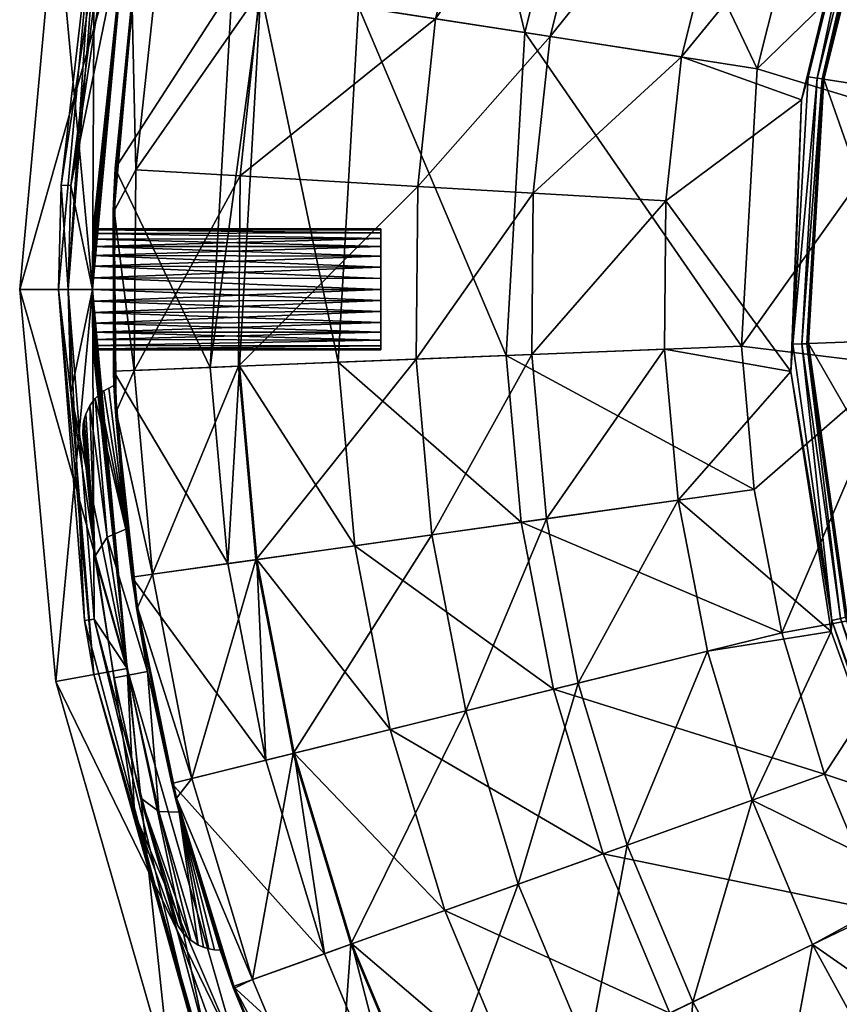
# Model space of a CAD drawing. Header units: centimetres. Extents: x -25.2 to 4.4, y -8.1 to 31.1.
# Tile 234 of 256: x -25.2 to -23.5, y 25.2 to 27.3. Entities that reach past the tile are written whole.
import ezdxf

# ---------------------------------------------------------------- set-up
doc = ezdxf.new("R2010")
doc.units = ezdxf.units.CM
doc.layers.add('289', color=7, linetype='Continuous', true_color=0x080888)
doc.layers.add('291', color=7, linetype='Continuous', true_color=0x080888)

msp = doc.modelspace()

# ---------------------------------------------------------------- meshes
at = {"layer": '289', "color": 254, "true_color": 0xcad1ee}
mesh = msp.add_polyface(dxfattribs=at)
corners = [(-25.0335, 26.7263, 27.412), (-24.9618, 27.4838, 27.6144), (-25.0335, 26.7023, 27.4144), (-25.0333, 26.7501, 27.4049), (-25.033, 26.772, 27.3931), (-25.0326, 26.7907, 27.3778), (-24.9618, 27.4838, 16.4644), (-25.0335, 26.7263, 27.1667), (-25.0335, 26.7023, 27.1644), (-25.0323, 26.806, 27.3591), (-25.032, 26.8178, 27.3372), (-25.0333, 26.7501, 27.1739), (-25.0318, 26.8249, 27.3134), (-25.0317, 26.8273, 27.2894), (-25.033, 26.772, 27.1857), (-25.0318, 26.8249, 27.2653), (-25.032, 26.8178, 27.2415), (-25.0326, 26.7907, 27.201), (-25.0323, 26.806, 27.2196), (-24.732, 28.2832, 16.4644), (-24.732, 28.2832, 27.6144), (-24.3334, 29.0525, 16.4644), (-25.0335, 26.7023, 27.6144), (-25.1093, 27.5111, 27.6144), (-25.1835, 26.7023, 27.6144), (-24.9618, 27.4838, 27.6144), (-24.8714, 28.3385, 27.6144), (-24.732, 28.2832, 27.6144), (-24.459, 29.1346, 27.6144), (-24.732, 28.2832, 16.4644), (-24.947, 27.783, 16.4644), (-24.6597, 28.5739, 16.4644), (-24.9618, 27.4838, 16.4644), (-25.0783, 26.9164, 16.4644), (-25.0335, 26.7023, 16.4644), (-25.1093, 27.5111, 27.6144), (-25.1835, 26.7023, 16.1144), (-25.1835, 26.7023, 27.6144), (-25.1093, 27.5111, 16.1144), (-24.8714, 28.3385, 27.6144), (-24.8714, 28.3385, 16.1144), (-24.459, 29.1346, 27.6144), (-24.732, 28.2832, 16.1144), (-24.8714, 28.3385, 16.1144), (-24.3334, 29.0525, 16.1144), (-25.1093, 27.5111, 16.1144), (-24.9618, 27.4838, 16.1144), (-25.1835, 26.7023, 16.1144), (-25.0307, 27.4965, 16.3344), (-25.0982, 26.9174, 16.4444), (-25.1035, 26.7023, 16.4444), (-24.9664, 27.7879, 16.4444), (-24.7971, 28.309, 16.3344), (-24.6778, 28.5826, 16.4444), (-24.9618, 27.4838, 16.1144), (-24.9618, 27.4838, 16.3144), (-25.0335, 26.7023, 16.1144), (-24.732, 28.2832, 16.1144), (-24.732, 28.2832, 16.3144), (-24.3334, 29.0525, 16.1144), (-24.9618, 27.4838, 16.3144), (-25.03, 27.382, 16.3144), (-25.0335, 26.7023, 16.3144), (-24.7997, 28.2469, 16.3144), (-24.732, 28.2832, 16.3144), (-24.4071, 29.0306, 16.3144), (-24.9664, 27.7879, 16.4444), (-25.0783, 26.9164, 16.4644), (-25.0982, 26.9174, 16.4444), (-24.947, 27.783, 16.4644), (-24.6597, 28.5739, 16.4644), (-24.6778, 28.5826, 16.4444), (-25.03, 27.382, 16.3144), (-25.0307, 27.4965, 16.3344), (-25.0835, 26.7023, 16.3144), (-24.7997, 28.2469, 16.3144), (-24.7971, 28.309, 16.3344), (-24.4071, 29.0306, 16.3144)]
mesh.append_faces([[corners[k] for k in face] for face in [(0, 1, 2), (3, 1, 0), (4, 1, 3), (5, 1, 4), (6, 7, 8), (9, 1, 5), (10, 1, 9), (6, 11, 7), (12, 1, 10), (13, 1, 12), (6, 14, 11), (15, 1, 13), (16, 1, 15), (6, 17, 14), (18, 1, 16), (6, 18, 17), (6, 1, 18), (19, 1, 6), (19, 20, 1), (21, 20, 19), (22, 23, 24), (25, 23, 22), (25, 26, 23), (27, 26, 25), (27, 28, 26), (29, 30, 31), (32, 30, 29), (32, 33, 30), (34, 33, 32), (35, 36, 37), (35, 38, 36), (39, 38, 35), (39, 40, 38), (41, 40, 39), (42, 43, 44), (42, 45, 43), (46, 45, 42), (46, 47, 45), (48, 49, 50), (48, 51, 49), (52, 51, 48), (52, 53, 51), (54, 55, 56), (57, 55, 54), (57, 58, 55), (59, 58, 57), (60, 61, 62), (60, 63, 61), (64, 63, 60), (64, 65, 63), (66, 67, 68), (66, 69, 67), (66, 70, 69), (71, 70, 66), (72, 73, 74), (75, 73, 72), (75, 76, 73), (77, 76, 75)]], dxfattribs={"color": 254})
mesh = msp.add_polyface(dxfattribs=at)
corners = [(-24.4385, 26.8252, 27.2666), (-25.0317, 26.8273, 27.2894), (-24.4385, 26.8273, 27.2894), (-25.0318, 26.8249, 27.2653), (-24.4385, 26.8185, 27.2434), (-25.032, 26.8178, 27.2415), (-24.4385, 26.8069, 27.221), (-25.0323, 26.806, 27.2196), (-24.4385, 26.7907, 27.201), (-25.0326, 26.7907, 27.201), (-24.4385, 26.7707, 27.1847), (-25.033, 26.772, 27.1857), (-24.4385, 26.7483, 27.1731), (-25.0333, 26.7501, 27.1739), (-24.4385, 26.725, 27.1665), (-25.0335, 26.7263, 27.1667), (-24.4385, 26.7023, 27.1644), (-25.0335, 26.7023, 27.1644), (-24.4385, 26.6795, 27.1665), (-24.4385, 26.7483, 27.1731), (-24.4385, 26.6563, 27.4056), (-24.4385, 26.725, 27.1665), (-24.4385, 26.7707, 27.1847), (-24.4385, 26.7907, 27.201), (-24.4385, 26.8069, 27.221), (-24.4385, 26.8185, 27.2434), (-24.4385, 26.8252, 27.2666), (-24.4385, 26.8273, 27.2894), (-24.4385, 26.8252, 27.3121), (-24.4385, 26.8185, 27.3354), (-24.4385, 26.8069, 27.3578), (-24.4385, 26.7907, 27.3778), (-24.4385, 26.7707, 27.394), (-24.4385, 26.7483, 27.4056), (-24.4385, 26.725, 27.4123), (-25.0317, 26.8273, 27.2894), (-24.4385, 26.8252, 27.3121), (-24.4385, 26.8273, 27.2894), (-24.4385, 26.7023, 27.4144), (-25.0335, 26.7263, 27.412), (-25.0335, 26.7023, 27.4144), (-24.4385, 26.725, 27.4123), (-24.4385, 26.7483, 27.4056), (-25.0333, 26.7501, 27.4049), (-24.4385, 26.7707, 27.394), (-25.033, 26.772, 27.3931), (-24.4385, 26.7907, 27.3778), (-25.0326, 26.7907, 27.3778), (-24.4385, 26.8069, 27.3578), (-25.0323, 26.806, 27.3591), (-25.032, 26.8178, 27.3372), (-24.4385, 26.8185, 27.3354), (-25.0318, 26.8249, 27.3134), (-24.9618, 27.4838, 16.4644), (-25.0335, 26.7023, 27.1644), (-25.0335, 26.7023, 16.4644), (-25.0335, 26.7023, 27.4144), (-24.9618, 27.4838, 27.6144), (-25.0335, 26.7023, 27.6144), (-25.0783, 26.9164, 16.4644), (-25.0335, 26.7023, 16.4644), (-25.0835, 26.7023, 16.4644), (-25.0335, 26.7023, 16.1144), (-25.1835, 26.7023, 16.1144), (-24.9618, 27.4838, 16.1144), (-25.0307, 27.4965, 16.3344), (-25.1035, 26.7023, 16.4444), (-25.1035, 26.7023, 16.3344), (-25.0335, 26.7023, 16.1144), (-24.9618, 27.4838, 16.3144), (-25.0335, 26.7023, 16.3144), (-25.0335, 26.7023, 16.3144), (-25.03, 27.382, 16.3144), (-25.0835, 26.7023, 16.3144), (-25.0982, 26.9174, 16.4444), (-25.0835, 26.7023, 16.4644), (-25.1035, 26.7023, 16.4444), (-25.0783, 26.9164, 16.4644), (-25.0835, 26.7023, 16.3144), (-25.0307, 27.4965, 16.3344), (-25.1035, 26.7023, 16.3344)]
mesh.append_faces([[corners[k] for k in face] for face in [(0, 1, 2), (0, 3, 1), (4, 3, 0), (4, 5, 3), (6, 5, 4), (6, 7, 5), (8, 7, 6), (8, 9, 7), (10, 9, 8), (10, 11, 9), (12, 11, 10), (12, 13, 11), (14, 13, 12), (14, 15, 13), (16, 15, 14), (16, 17, 15), (18, 17, 16), (19, 20, 21), (22, 20, 19), (23, 20, 22), (24, 20, 23), (25, 20, 24), (26, 20, 25), (27, 20, 26), (28, 20, 27), (29, 20, 28), (30, 20, 29), (31, 20, 30), (32, 20, 31), (33, 20, 32), (34, 20, 33), (35, 36, 37), (38, 39, 40), (41, 39, 38), (42, 39, 41), (42, 43, 39), (44, 43, 42), (44, 45, 43), (46, 45, 44), (46, 47, 45), (48, 47, 46), (48, 49, 47), (48, 50, 49), (51, 50, 48), (51, 52, 50), (36, 52, 51), (36, 35, 52), (53, 54, 55), (56, 57, 58), (59, 60, 61), (62, 63, 64), (65, 66, 67), (68, 69, 70), (71, 72, 73), (74, 75, 76), (74, 77, 75), (78, 79, 80)]], dxfattribs={"color": 254})
mesh = msp.add_polyface(dxfattribs=at)
corners = [(-24.4385, 26.5861, 27.2434), (-24.4385, 26.6563, 27.4056), (-24.4385, 26.5794, 27.2666), (-24.4385, 26.5977, 27.221), (-24.4385, 26.6139, 27.201), (-24.4385, 26.6339, 27.1847), (-24.4385, 26.6563, 27.1731), (-24.4385, 26.6795, 27.1665), (-24.4385, 26.7023, 27.1644), (-24.4385, 26.725, 27.1665), (-24.4385, 26.7023, 27.4144), (-24.4385, 26.725, 27.4123), (-23.8895, 23.7105, 16.4644), (-24.424, 24.3633, 16.4444), (-24.4071, 24.374, 16.4644), (-23.904, 23.6967, 16.4444), (-23.2925, 23.1871, 16.4644), (-23.3042, 23.1709, 16.4444), (-22.6188, 22.763, 16.4444), (-23.7756, 23.6653, 27.6144), (-24.3334, 24.352, 16.4644), (-24.3334, 24.352, 27.6144), (-23.7756, 23.6653, 16.4644), (-23.0888, 23.1074, 27.6144), (-23.0888, 23.1074, 16.4644), (-22.3195, 22.7088, 27.6144), (-23.0888, 23.1074, 27.6144), (-23.8816, 23.5592, 27.6144), (-23.1709, 22.9818, 27.6144), (-23.7756, 23.6653, 27.6144), (-24.459, 24.2699, 27.6144), (-24.3334, 24.352, 27.6144), (-23.8816, 23.5592, 16.1144), (-24.459, 24.2699, 27.6144), (-24.459, 24.2699, 16.1144), (-23.8816, 23.5592, 27.6144), (-23.1709, 22.9818, 16.1144), (-23.1709, 22.9818, 27.6144), (-24.3334, 24.352, 16.4644), (-23.8895, 23.7105, 16.4644), (-24.4071, 24.374, 16.4644), (-23.7756, 23.6653, 16.4644), (-23.2925, 23.1871, 16.4644), (-23.0888, 23.1074, 16.4644), (-22.6102, 22.7811, 16.4644), (-23.1271, 23.0488, 16.3344), (-23.3042, 23.1709, 16.4444), (-22.6188, 22.763, 16.4444), (-23.8251, 23.6158, 16.3344), (-23.904, 23.6967, 16.4444), (-24.1273, 23.951, 16.3344), (-24.424, 24.3633, 16.4444), (-24.392, 24.3137, 16.3344), (-24.3334, 24.352, 16.1144), (-23.8816, 23.5592, 16.1144), (-24.459, 24.2699, 16.1144), (-23.7756, 23.6653, 16.1144), (-23.1709, 22.9818, 16.1144), (-23.0888, 23.1074, 16.1144), (-23.7303, 23.5514, 16.3144), (-23.1271, 23.0488, 16.3344), (-23.0668, 23.0338, 16.3144), (-23.8251, 23.6158, 16.3344), (-24.2537, 24.1484, 16.3144), (-24.1273, 23.951, 16.3344), (-24.392, 24.3137, 16.3344), (-24.6597, 24.8306, 16.3144), (-24.3334, 24.352, 16.3144), (-23.7756, 23.6653, 16.1144), (-24.3334, 24.352, 16.1144), (-23.7756, 23.6653, 16.3144), (-23.0888, 23.1074, 16.1144), (-23.0888, 23.1074, 16.3144), (-22.3195, 22.7088, 16.3144), (-23.0888, 23.1074, 16.3144), (-23.7303, 23.5514, 16.3144), (-23.0668, 23.0338, 16.3144), (-23.7756, 23.6653, 16.3144), (-24.2537, 24.1484, 16.3144), (-24.3334, 24.352, 16.3144), (-24.6597, 24.8306, 16.3144)]
mesh.append_faces([[corners[k] for k in face] for face in [(0, 1, 2), (3, 1, 0), (4, 1, 3), (5, 1, 4), (6, 1, 5), (7, 1, 6), (8, 1, 7), (9, 1, 8), (10, 1, 11), (12, 13, 14), (12, 15, 13), (16, 15, 12), (16, 17, 15), (16, 18, 17), (19, 20, 21), (19, 22, 20), (23, 22, 19), (23, 24, 22), (25, 24, 23), (26, 27, 28), (29, 27, 26), (29, 30, 27), (31, 30, 29), (32, 33, 34), (32, 35, 33), (36, 35, 32), (36, 37, 35), (38, 39, 40), (41, 39, 38), (41, 42, 39), (43, 42, 41), (43, 44, 42), (45, 46, 47), (48, 46, 45), (48, 49, 46), (50, 49, 48), (50, 51, 49), (52, 51, 50), (53, 54, 55), (56, 54, 53), (56, 57, 54), (58, 57, 56), (59, 60, 61), (59, 62, 60), (63, 62, 59), (63, 64, 62), (63, 65, 64), (66, 65, 63), (67, 68, 69), (70, 68, 67), (70, 71, 68), (72, 71, 70), (73, 71, 72), (74, 75, 76), (77, 75, 74), (77, 78, 75), (79, 78, 77), (79, 80, 78)]], dxfattribs={"color": 254})
mesh = msp.add_polyface(dxfattribs=at)
corners = [(-25.03, 26.0226, 16.4644), (-25.0498, 26.0194, 16.4444), (-25.0835, 26.7023, 16.4644), (-24.8184, 25.1505, 16.4444), (-24.7997, 25.1576, 16.4644), (-24.424, 24.3633, 16.4444), (-24.4071, 24.374, 16.4644), (-24.9618, 25.9207, 27.6144), (-25.0323, 26.5986, 27.3591), (-25.0326, 26.6139, 27.3778), (-25.032, 26.5868, 27.3372), (-25.0318, 26.5796, 27.3134), (-25.0317, 26.5773, 27.2894), (-25.0318, 26.5796, 27.2653), (-25.032, 26.5868, 27.2415), (-25.0323, 26.5986, 27.2196), (-24.9618, 25.9207, 16.4644), (-24.732, 25.1213, 27.6144), (-24.732, 25.1213, 16.4644), (-24.3334, 24.352, 27.6144), (-24.3334, 24.352, 16.4644), (-24.3334, 24.352, 27.6144), (-24.8714, 25.0661, 27.6144), (-24.459, 24.2699, 27.6144), (-24.732, 25.1213, 27.6144), (-25.1093, 25.8935, 27.6144), (-24.9618, 25.9207, 27.6144), (-25.1835, 26.7023, 27.6144), (-25.1093, 25.8935, 16.1144), (-25.1093, 25.8935, 27.6144), (-25.1835, 26.7023, 16.1144), (-24.8714, 25.0661, 16.1144), (-24.8714, 25.0661, 27.6144), (-24.459, 24.2699, 27.6144), (-24.459, 24.2699, 16.1144), (-24.9618, 25.9207, 16.4644), (-25.03, 26.0226, 16.4644), (-25.0335, 26.7023, 16.4644), (-24.7997, 25.1576, 16.4644), (-24.732, 25.1213, 16.4644), (-24.4071, 24.374, 16.4644), (-24.3334, 24.352, 16.4644), (-24.7971, 25.0955, 16.3344), (-24.424, 24.3633, 16.4444), (-24.392, 24.3137, 16.3344), (-24.8184, 25.1505, 16.4444), (-25.0307, 25.908, 16.3344), (-25.0498, 26.0194, 16.4444), (-25.1035, 26.7023, 16.3344), (-24.9618, 25.9207, 16.1144), (-25.1093, 25.8935, 16.1144), (-25.0335, 26.7023, 16.1144), (-24.8714, 25.0661, 16.1144), (-24.732, 25.1213, 16.1144), (-24.459, 24.2699, 16.1144), (-24.3334, 24.352, 16.1144), (-24.6597, 24.8306, 16.3144), (-24.7971, 25.0955, 16.3344), (-24.392, 24.3137, 16.3344), (-24.947, 25.6216, 16.3144), (-25.0307, 25.908, 16.3344), (-25.0783, 26.4882, 16.3144), (-25.1035, 26.7023, 16.3344), (-24.9618, 25.9207, 16.3144), (-24.9618, 25.9207, 16.1144), (-25.0335, 26.7023, 16.1144), (-24.732, 25.1213, 16.1144), (-24.732, 25.1213, 16.3144), (-24.3334, 24.352, 16.1144), (-24.3334, 24.352, 16.3144), (-24.732, 25.1213, 16.3144), (-24.6597, 24.8306, 16.3144), (-24.3334, 24.352, 16.3144), (-24.947, 25.6216, 16.3144), (-24.9618, 25.9207, 16.3144), (-25.0783, 26.4882, 16.3144), (-25.0335, 26.7023, 16.3144)]
mesh.append_faces([[corners[k] for k in face] for face in [(0, 1, 2), (0, 3, 1), (4, 3, 0), (4, 5, 3), (6, 5, 4), (7, 8, 9), (7, 10, 8), (7, 11, 10), (7, 12, 11), (7, 13, 12), (7, 14, 13), (7, 15, 14), (7, 16, 15), (17, 16, 7), (17, 18, 16), (19, 18, 17), (19, 20, 18), (21, 22, 23), (24, 22, 21), (24, 25, 22), (26, 25, 24), (26, 27, 25), (28, 29, 30), (31, 29, 28), (31, 32, 29), (31, 33, 32), (34, 33, 31), (35, 36, 37), (35, 38, 36), (39, 38, 35), (39, 40, 38), (41, 40, 39), (42, 43, 44), (42, 45, 43), (46, 45, 42), (46, 47, 45), (48, 47, 46), (49, 50, 51), (49, 52, 50), (53, 52, 49), (53, 54, 52), (55, 54, 53), (56, 57, 58), (59, 57, 56), (59, 60, 57), (61, 60, 59), (61, 62, 60), (63, 64, 65), (63, 66, 64), (67, 66, 63), (67, 68, 66), (69, 68, 67), (70, 71, 72), (70, 73, 71), (74, 73, 70), (74, 75, 73), (76, 75, 74)]], dxfattribs={"color": 254})
mesh = msp.add_polyface(dxfattribs=at)
corners = [(-25.0317, 26.5773, 27.2894), (-24.4385, 26.5794, 27.2666), (-24.4385, 26.5773, 27.2894), (-24.4385, 26.6795, 27.1665), (-25.0335, 26.6782, 27.1667), (-25.0335, 26.7023, 27.1644), (-24.4385, 26.6563, 27.1731), (-25.0333, 26.6544, 27.1739), (-24.4385, 26.6339, 27.1847), (-25.033, 26.6326, 27.1857), (-24.4385, 26.6139, 27.201), (-25.0326, 26.6139, 27.201), (-24.4385, 26.5977, 27.221), (-25.0323, 26.5986, 27.2196), (-25.032, 26.5868, 27.2415), (-24.4385, 26.5861, 27.2434), (-25.0318, 26.5796, 27.2653), (-24.4385, 26.6563, 27.4056), (-24.4385, 26.7023, 27.4144), (-24.4385, 26.6795, 27.4123), (-24.4385, 26.5794, 27.3121), (-24.4385, 26.5977, 27.3578), (-24.4385, 26.5861, 27.3354), (-24.4385, 26.6139, 27.3778), (-24.4385, 26.6339, 27.394), (-24.4385, 26.5773, 27.2894), (-24.4385, 26.5794, 27.2666), (-25.0835, 26.7023, 16.4644), (-25.0498, 26.0194, 16.4444), (-25.1035, 26.7023, 16.4444), (-24.4385, 26.5794, 27.3121), (-25.0317, 26.5773, 27.2894), (-24.4385, 26.5773, 27.2894), (-25.0318, 26.5796, 27.3134), (-24.4385, 26.5861, 27.3354), (-25.032, 26.5868, 27.3372), (-24.4385, 26.5977, 27.3578), (-25.0323, 26.5986, 27.3591), (-24.4385, 26.6139, 27.3778), (-25.0326, 26.6139, 27.3778), (-24.4385, 26.6339, 27.394), (-25.033, 26.6326, 27.3931), (-24.4385, 26.6563, 27.4056), (-25.0333, 26.6544, 27.4049), (-24.4385, 26.6795, 27.4123), (-25.0335, 26.6782, 27.412), (-24.4385, 26.7023, 27.4144), (-25.0335, 26.7023, 27.4144), (-24.9618, 25.9207, 27.6144), (-25.0335, 26.7023, 27.4144), (-25.0335, 26.7023, 27.6144), (-25.0335, 26.6782, 27.412), (-25.0333, 26.6544, 27.4049), (-25.033, 26.6326, 27.3931), (-25.0326, 26.6139, 27.3778), (-25.0335, 26.7023, 27.1644), (-24.9618, 25.9207, 16.4644), (-25.0335, 26.7023, 16.4644), (-25.0335, 26.6782, 27.1667), (-25.0333, 26.6544, 27.1739), (-25.033, 26.6326, 27.1857), (-25.0326, 26.6139, 27.201), (-25.0323, 26.5986, 27.2196), (-25.0335, 26.7023, 27.6144), (-25.1835, 26.7023, 27.6144), (-24.9618, 25.9207, 27.6144), (-25.1835, 26.7023, 16.1144), (-25.1093, 25.8935, 27.6144), (-25.1835, 26.7023, 27.6144), (-25.0335, 26.7023, 16.4644), (-25.03, 26.0226, 16.4644), (-25.0835, 26.7023, 16.4644), (-25.0498, 26.0194, 16.4444), (-25.1035, 26.7023, 16.3344), (-25.1035, 26.7023, 16.4444), (-25.0335, 26.7023, 16.1144), (-25.1093, 25.8935, 16.1144), (-25.1835, 26.7023, 16.1144), (-25.1035, 26.7023, 16.3344), (-25.0783, 26.4882, 16.3144), (-25.0835, 26.7023, 16.3144), (-24.9618, 25.9207, 16.3144), (-25.0335, 26.7023, 16.1144), (-25.0335, 26.7023, 16.3144), (-25.0783, 26.4882, 16.3144), (-25.0335, 26.7023, 16.3144), (-25.0835, 26.7023, 16.3144)]
mesh.append_faces([[corners[k] for k in face] for face in [(0, 1, 2), (3, 4, 5), (6, 4, 3), (6, 7, 4), (8, 7, 6), (8, 9, 7), (10, 9, 8), (10, 11, 9), (12, 11, 10), (12, 13, 11), (12, 14, 13), (15, 14, 12), (15, 16, 14), (1, 16, 15), (1, 0, 16), (17, 18, 19), (20, 21, 22), (20, 23, 21), (20, 24, 23), (25, 24, 20), (25, 17, 24), (26, 17, 25), (27, 28, 29), (30, 31, 32), (30, 33, 31), (34, 33, 30), (34, 35, 33), (36, 35, 34), (36, 37, 35), (38, 37, 36), (38, 39, 37), (40, 39, 38), (40, 41, 39), (42, 41, 40), (42, 43, 41), (44, 43, 42), (44, 45, 43), (46, 45, 44), (46, 47, 45), (48, 49, 50), (48, 51, 49), (48, 52, 51), (48, 53, 52), (48, 54, 53), (55, 56, 57), (58, 56, 55), (59, 56, 58), (60, 56, 59), (61, 56, 60), (62, 56, 61), (63, 64, 65), (66, 67, 68), (69, 70, 71), (72, 73, 74), (75, 76, 77), (78, 79, 80), (81, 82, 83), (84, 85, 86)]], dxfattribs={"color": 254})
at = {"layer": '291', "color": 7, "true_color": 0xffffff}
mesh = msp.add_polyface(dxfattribs=at)
corners = [(-24.8729, 27.7005, 16.487), (-24.9009, 27.3498, 16.8424), (-24.752, 28.1098, 16.487), (-24.9518, 27.2832, 16.487), (-24.9438, 26.9488, 16.8424), (-24.9886, 26.8643, 16.487), (-23.9388, 27.8246, 19.3138), (-24.3257, 27.2603, 18.8384), (-24.0896, 27.2236, 19.3138), (-24.1642, 27.9037, 18.8384), (-24.3626, 26.9147, 18.8384), (-24.1241, 26.9007, 19.3138), (-24.366, 26.5584, 18.8384), (-24.6879, 27.3166, 17.8508), (-24.5102, 28.025, 17.8508), (-24.7286, 26.9362, 17.8508), (-24.7323, 26.5438, 17.8508), (-24.9477, 26.5353, 16.8424), (-24.6859, 27.3163, 16.7917), (-24.7453, 27.3256, 16.1144), (-24.5083, 28.0244, 16.7917), (-24.7903, 26.5415, 16.1144), (-24.7303, 26.5439, 16.7917), (-24.4844, 27.285, 17.7591), (-24.5264, 26.552, 17.7591), (-24.3158, 27.9568, 17.7591), (-24.1417, 27.2317, 18.7072), (-23.9885, 27.8421, 18.7072), (-24.1799, 26.5657, 18.7072), (-24.9906, 26.8644, 16.4425), (-24.9518, 27.2832, 16.487), (-24.9538, 27.2835, 16.4425), (-24.8748, 27.7009, 16.4425), (-24.8729, 27.7005, 16.487), (-24.9886, 26.8643, 16.487), (-24.9864, 26.9513, 16.1144), (-24.7453, 27.3256, 16.1144), (-24.7903, 26.5415, 16.1144), (-24.9431, 27.3563, 16.1144), (-24.7539, 28.1105, 16.1144), (-24.9538, 27.2835, 16.4425), (-24.9864, 26.9513, 16.1144), (-24.9906, 26.8644, 16.4425), (-24.9431, 27.3563, 16.1144), (-24.8748, 27.7009, 16.4425), (-24.7539, 28.1105, 16.1144)]
mesh.append_faces([[corners[k] for k in face] for face in [(0, 1, 2), (3, 1, 0), (3, 4, 1), (5, 4, 3), (6, 7, 8), (7, 6, 9), (8, 10, 11), (10, 8, 7), (12, 11, 10), (9, 13, 7), (13, 9, 14), (7, 15, 10), (15, 7, 13), (14, 1, 13), (13, 4, 15), (4, 13, 1), (16, 10, 15), (17, 15, 4), (18, 19, 20), (18, 21, 19), (22, 21, 18), (20, 23, 18), (18, 24, 22), (24, 18, 23), (25, 26, 23), (26, 25, 27), (23, 28, 24), (28, 23, 26), (29, 30, 31), (32, 30, 33), (31, 30, 32), (30, 29, 34), (35, 36, 37), (38, 36, 35), (39, 36, 38), (40, 41, 42), (40, 43, 41), (44, 43, 40), (44, 45, 43)]], dxfattribs={"color": 7})
mesh = msp.add_polyface(dxfattribs=at)
corners = [(-23.3996, 27.6355, 20.2611), (-23.525, 27.1357, 21.0144), (-23.3996, 27.6355, 21.0144), (-23.525, 27.1357, 20.2611), (-23.3996, 27.6355, 21.0144), (-23.3076, 27.1019, 21.0144), (-23.192, 27.5627, 21.0144), (-23.525, 27.1357, 21.0144), (-23.192, 27.5627, 21.0144), (-23.192, 27.5627, 20.1821), (-22.9945, 27.9948, 21.0144), (-23.3076, 27.1019, 21.0144), (-23.3142, 27.0574, 20.1821), (-23.5572, 27.1407, 20.1516), (-23.4369, 27.6486, 20.1417), (-23.5712, 27.0928, 20.1417), (-23.4304, 27.6463, 20.1516), (-23.4028, 27.6366, 20.2247), (-23.525, 27.1357, 20.2611), (-23.3996, 27.6355, 20.2611), (-23.5389, 27.1379, 20.1875), (-23.4129, 27.6402, 20.1875), (-23.5283, 27.1362, 20.2247), (-23.5889, 26.5892, 20.1516), (-23.2303, 27.5762, 20.0613), (-23.0228, 28.011, 20.0727), (-23.2228, 27.5735, 20.0727), (-23.3544, 27.0629, 20.0613), (-23.3398, 27.1069, 20.0727), (-23.3109, 27.1024, 20.1457), (-23.192, 27.5627, 20.1821), (-23.3142, 27.0574, 20.1821), (-23.1952, 27.5638, 20.1457), (-22.9718, 28.0337, 20.1821), (-23.2053, 27.5674, 20.1085), (-23.0067, 28.0018, 20.1085), (-23.3215, 27.1041, 20.1085), (-23.8187, 27.1814, 19.7716), (-23.4369, 27.6486, 20.1417), (-23.68, 27.7339, 19.7716), (-23.5712, 27.0928, 20.1417), (-23.8504, 26.8847, 19.7716), (-24.0896, 27.2236, 19.3138), (-23.9388, 27.8246, 19.3138), (-24.1241, 26.9007, 19.3138), (-23.6621, 27.1571, 19.6047), (-23.2303, 27.5762, 20.0613), (-23.3544, 27.0629, 20.0613), (-23.5305, 27.6814, 19.6047), (-23.9885, 27.8421, 18.7072), (-24.1417, 27.2317, 18.7072), (-23.6949, 26.585, 19.6047)]
mesh.append_faces([[corners[k] for k in face] for face in [(0, 1, 2), (3, 1, 0), (4, 5, 6), (5, 4, 7), (8, 9, 10), (11, 9, 8), (11, 12, 9), (13, 14, 15), (13, 16, 14), (17, 18, 19), (20, 16, 13), (20, 21, 16), (22, 21, 20), (22, 17, 21), (22, 18, 17), (23, 20, 13), (24, 25, 26), (26, 27, 24), (28, 27, 26), (29, 30, 31), (32, 30, 29), (32, 33, 30), (25, 34, 26), (35, 32, 34), (26, 36, 28), (36, 26, 34), (34, 29, 36), (29, 34, 32), (37, 38, 39), (37, 40, 38), (41, 40, 37), (39, 42, 37), (42, 39, 43), (37, 44, 41), (44, 37, 42), (45, 46, 47), (48, 46, 45), (49, 45, 50), (45, 49, 48), (51, 50, 45)]], dxfattribs={"color": 7})
mesh = msp.add_polyface(dxfattribs=at)
corners = [(-23.525, 27.1357, 20.2611), (-23.5563, 26.5905, 21.0144), (-23.525, 27.1357, 21.0144), (-23.5563, 26.5905, 20.2611), (-23.4765, 26.0272, 21.0144), (-23.3365, 26.5992, 21.0144), (-23.5563, 26.5905, 21.0144), (-23.2629, 26.0799, 21.0144), (-23.525, 27.1357, 21.0144), (-23.3076, 27.1019, 21.0144), (-23.3365, 26.5992, 21.0144), (-23.3142, 27.0574, 20.1821), (-23.3076, 27.1019, 21.0144), (-23.334, 26.5481, 20.1821), (-23.2629, 26.0799, 21.0144), (-23.5889, 26.5892, 20.1516), (-23.5712, 27.0928, 20.1417), (-23.593, 26.5327, 20.1417), (-23.5572, 27.1407, 20.1516), (-23.5283, 27.1362, 20.2247), (-23.5563, 26.5905, 20.2611), (-23.525, 27.1357, 20.2611), (-23.5597, 26.5903, 20.2247), (-23.5389, 27.1379, 20.1875), (-23.5703, 26.5899, 20.1875), (-23.3691, 26.5979, 20.0727), (-23.3544, 27.0629, 20.0613), (-23.3398, 27.1069, 20.0727), (-23.3745, 26.5457, 20.0613), (-23.2946, 26.0721, 20.0727), (-23.3398, 26.5991, 20.1457), (-23.334, 26.5481, 20.1821), (-23.2662, 26.0791, 20.1457), (-23.3142, 27.0574, 20.1821), (-23.3109, 27.1024, 20.1457), (-23.3505, 26.5986, 20.1085), (-23.3215, 27.1041, 20.1085), (-23.2766, 26.0765, 20.1085), (-23.8504, 26.8847, 19.7716), (-23.593, 26.5327, 20.1417), (-23.5712, 27.0928, 20.1417), (-23.8532, 26.5787, 19.7716), (-23.8252, 26.2676, 19.7716), (-24.1272, 26.5678, 19.3138), (-24.1241, 26.9007, 19.3138), (-24.0968, 26.2294, 19.3138), (-23.6949, 26.585, 19.6047), (-23.3745, 26.5457, 20.0613), (-23.6683, 26.2897, 19.6047), (-23.3544, 27.0629, 20.0613), (-23.6621, 27.1571, 19.6047), (-24.1417, 27.2317, 18.7072), (-24.1799, 26.5657, 18.7072)]
mesh.append_faces([[corners[k] for k in face] for face in [(0, 1, 2), (3, 1, 0), (3, 4, 1), (5, 6, 7), (5, 8, 6), (9, 8, 5), (10, 11, 12), (10, 13, 11), (14, 13, 10), (15, 16, 17), (18, 16, 15), (19, 20, 21), (22, 20, 19), (23, 15, 24), (24, 19, 23), (19, 24, 22), (25, 26, 27), (25, 28, 26), (29, 28, 25), (30, 31, 32), (30, 33, 31), (34, 33, 30), (27, 35, 25), (35, 27, 36), (36, 30, 35), (30, 36, 34), (37, 25, 35), (32, 35, 30), (38, 39, 40), (41, 39, 38), (42, 39, 41), (38, 43, 41), (43, 38, 44), (45, 41, 43), (46, 47, 48), (46, 49, 47), (50, 49, 46), (51, 46, 52), (48, 52, 46)]], dxfattribs={"color": 7})
mesh = msp.add_polyface(dxfattribs=at)
corners = [(-24.9886, 26.8643, 16.487), (-24.9477, 26.5353, 16.8424), (-24.9438, 26.9488, 16.8424), (-24.9842, 26.4501, 16.487), (-24.1241, 26.9007, 19.3138), (-24.366, 26.5584, 18.8384), (-24.1272, 26.5678, 19.3138), (-24.3333, 26.1961, 18.8384), (-24.3626, 26.9147, 18.8384), (-24.7323, 26.5438, 17.8508), (-24.6964, 26.1449, 17.8508), (-24.7286, 26.9362, 17.8508), (-24.7303, 26.5439, 16.7917), (-24.7539, 26.1368, 16.1144), (-24.7903, 26.5415, 16.1144), (-24.4924, 26.1737, 17.7591), (-24.5264, 26.552, 17.7591), (-24.149, 26.222, 18.7072), (-24.1799, 26.5657, 18.7072), (-24.9886, 26.8643, 16.487), (-24.9862, 26.4499, 16.4425), (-24.9842, 26.4501, 16.487), (-24.9906, 26.8644, 16.4425), (-24.9903, 26.5336, 16.1144), (-24.7903, 26.5415, 16.1144), (-24.7539, 26.1368, 16.1144), (-24.9864, 26.9513, 16.1144), (-24.9998, 26.4989, 16.4144), (-24.9649, 26.2081, 16.4144), (-24.9891, 26.5038, 16.4144), (-24.9649, 26.2081, 16.3144), (-24.9998, 26.4989, 16.3144), (-24.9891, 26.5038, 16.3144), (-25.0524, 26.4246, 16.3866), (-25.0532, 26.4034, 16.3444), (-25.0532, 26.4034, 16.3844), (-24.9998, 26.4989, 16.3144), (-24.9891, 26.5038, 16.4144), (-24.9891, 26.5038, 16.3144), (-24.9998, 26.4989, 16.4144), (-25.0099, 26.4928, 16.4144), (-25.0099, 26.4928, 16.3144), (-25.0193, 26.4856, 16.4144), (-25.0193, 26.4856, 16.3144), (-25.0276, 26.4774, 16.3144), (-25.0276, 26.4774, 16.4144), (-25.0386, 26.4627, 16.3261), (-25.0386, 26.4627, 16.4026), (-25.0473, 26.4448, 16.3358), (-25.0473, 26.4448, 16.3929), (-25.0504, 26.4349, 16.3395), (-25.0504, 26.4349, 16.3893), (-25.0524, 26.4246, 16.3422), (-24.9891, 26.5038, 16.3144), (-24.9903, 26.5336, 16.1144), (-24.9649, 26.2081, 16.3144), (-24.9906, 26.8644, 16.4425), (-24.9891, 26.5038, 16.4144), (-24.9862, 26.4499, 16.4425), (-24.9864, 26.9513, 16.1144)]
mesh.append_faces([[corners[k] for k in face] for face in [(0, 1, 2), (3, 1, 0), (4, 5, 6), (7, 6, 5), (8, 9, 5), (10, 5, 9), (11, 1, 9), (12, 13, 14), (15, 12, 16), (17, 16, 18), (19, 20, 21), (19, 22, 20), (23, 24, 25), (26, 24, 23), (27, 28, 29), (30, 31, 32), (33, 34, 35), (36, 37, 38), (36, 39, 37), (36, 40, 39), (41, 40, 36), (41, 42, 40), (43, 42, 41), (44, 42, 43), (44, 45, 42), (46, 45, 44), (46, 47, 45), (48, 47, 46), (48, 49, 47), (50, 49, 48), (50, 51, 49), (52, 51, 50), (52, 33, 51), (34, 33, 52), (53, 54, 55), (56, 57, 58), (53, 59, 54), (56, 53, 57), (56, 59, 53)]], dxfattribs={"color": 7})
mesh = msp.add_polyface(dxfattribs=at)
corners = [(-23.4765, 26.0272, 20.2611), (-23.4765, 26.0272, 21.0144), (-23.5563, 26.5905, 20.2611), (-23.2801, 25.4805, 21.0144), (-23.2801, 25.4805, 20.2611), (-23.0818, 25.5758, 21.0144), (-23.4765, 26.0272, 21.0144), (-23.2801, 25.4805, 21.0144), (-23.2629, 26.0799, 21.0144), (-23.5563, 26.5905, 21.0144), (-23.2629, 26.0799, 21.0144), (-23.2582, 26.0608, 20.1821), (-23.334, 26.5481, 20.1821), (-23.5082, 26.0194, 20.1516), (-23.3214, 25.4752, 20.1417), (-23.3095, 25.4664, 20.1516), (-23.5096, 25.9968, 20.1417), (-23.593, 26.5327, 20.1417), (-23.5889, 26.5892, 20.1516), (-23.5597, 26.5903, 20.2247), (-23.4765, 26.0272, 20.2611), (-23.5563, 26.5905, 20.2611), (-23.4798, 26.0264, 20.2247), (-23.2801, 25.4805, 20.2611), (-23.2831, 25.4791, 20.2247), (-23.4902, 26.0239, 20.1875), (-23.2928, 25.4744, 20.1875), (-23.5703, 26.5899, 20.1875), (-23.2946, 26.0721, 20.0727), (-23.2975, 26.0508, 20.0613), (-23.3745, 26.5457, 20.0613), (-23.1112, 25.5617, 20.0727), (-23.2662, 26.0791, 20.1457), (-23.334, 26.5481, 20.1821), (-23.2582, 26.0608, 20.1821), (-23.3691, 26.5979, 20.0727), (-23.2766, 26.0765, 20.1085), (-23.3505, 26.5986, 20.1085), (-23.8252, 26.2676, 19.7716), (-23.5096, 25.9968, 20.1417), (-23.593, 26.5327, 20.1417), (-23.7651, 25.9561, 19.7716), (-23.6724, 25.6491, 19.7716), (-23.3214, 25.4752, 20.1417), (-23.5479, 25.3518, 19.7716), (-23.5233, 25.7027, 19.6047), (-23.1236, 25.5691, 20.0613), (-23.4051, 25.4204, 19.6047), (-23.2975, 26.0508, 20.0613), (-23.6112, 25.994, 19.6047), (-23.3745, 26.5457, 20.0613), (-23.6683, 26.2897, 19.6047), (-24.0825, 25.8778, 18.7072), (-23.9801, 25.5387, 18.7072)]
mesh.append_faces([[corners[k] for k in face] for face in [(0, 1, 2), (0, 3, 1), (4, 3, 0), (5, 6, 7), (8, 6, 5), (8, 9, 6), (10, 11, 12), (13, 14, 15), (13, 16, 14), (13, 17, 16), (18, 17, 13), (19, 20, 21), (22, 20, 19), (22, 23, 20), (24, 23, 22), (15, 25, 13), (25, 15, 26), (26, 22, 25), (22, 26, 24), (13, 27, 18), (27, 13, 25), (25, 19, 27), (19, 25, 22), (28, 29, 30), (31, 29, 28), (32, 33, 34), (35, 36, 28), (37, 32, 36), (38, 39, 40), (41, 39, 38), (42, 39, 41), (42, 43, 39), (44, 43, 42), (45, 46, 47), (45, 48, 46), (49, 48, 45), (49, 50, 48), (51, 50, 49), (45, 52, 49), (47, 53, 45)]], dxfattribs={"color": 7})
mesh = msp.add_polyface(dxfattribs=at)
corners = [(-23.8532, 26.5787, 19.7716), (-24.0968, 26.2294, 19.3138), (-23.8252, 26.2676, 19.7716), (-24.1272, 26.5678, 19.3138), (-24.3333, 26.1961, 18.8384), (-24.366, 26.5584, 18.8384), (-24.6964, 26.1449, 17.8508), (-24.7323, 26.5438, 17.8508), (-24.9098, 26.1149, 16.8424), (-24.0313, 25.8905, 19.3138), (-23.7651, 25.9561, 19.7716), (-23.9305, 25.5565, 19.3138), (-23.6724, 25.6491, 19.7716), (-24.2633, 25.8333, 18.8384), (-24.1553, 25.4758, 18.8384), (-23.7951, 25.233, 19.3138), (-24.6192, 25.7455, 17.8508), (-24.5004, 25.3519, 17.8508), (-24.8285, 25.6939, 16.8424), (-24.7033, 25.2791, 16.8424), (-24.6944, 26.1452, 16.7917), (-24.7539, 26.1368, 16.1144), (-24.7303, 26.5439, 16.7917), (-24.6756, 25.7316, 16.1144), (-24.6173, 25.746, 16.7917), (-24.5551, 25.3323, 16.1144), (-24.4985, 25.3526, 16.7917), (-24.4924, 26.1737, 17.7591), (-24.4192, 25.7948, 17.7591), (-24.5264, 26.552, 17.7591), (-24.149, 26.222, 18.7072), (-24.0825, 25.8778, 18.7072), (-24.1799, 26.5657, 18.7072), (-23.6683, 26.2897, 19.6047), (-23.6112, 25.994, 19.6047), (-24.3065, 25.4215, 17.7591), (-23.9801, 25.5387, 18.7072), (-23.5233, 25.7027, 19.6047), (-24.87, 25.6837, 16.1144), (-24.6756, 25.7316, 16.1144), (-24.5551, 25.3323, 16.1144)]
mesh.append_faces([[corners[k] for k in face] for face in [(0, 1, 2), (3, 4, 1), (5, 6, 4), (7, 8, 6), (2, 9, 10), (9, 2, 1), (10, 11, 12), (11, 10, 9), (1, 13, 9), (13, 1, 4), (9, 14, 11), (14, 9, 13), (15, 12, 11), (4, 16, 13), (16, 4, 6), (13, 17, 14), (17, 13, 16), (6, 18, 16), (19, 16, 18), (20, 21, 22), (20, 23, 21), (24, 23, 20), (24, 25, 23), (26, 25, 24), (22, 27, 20), (20, 28, 24), (28, 20, 27), (29, 30, 27), (27, 31, 28), (31, 27, 30), (32, 33, 30), (30, 34, 31), (34, 30, 33), (24, 35, 26), (35, 24, 28), (28, 36, 35), (36, 28, 31), (31, 37, 36), (38, 39, 40)]], dxfattribs={"color": 7})
mesh = msp.add_polyface(dxfattribs=at)
corners = [(-24.9842, 26.4501, 16.487), (-24.9098, 26.1149, 16.8424), (-24.9477, 26.5353, 16.8424), (-24.9408, 26.046, 16.487), (-24.7323, 26.5438, 17.8508), (-24.9842, 26.4501, 16.487), (-24.9427, 26.0457, 16.4425), (-24.9408, 26.046, 16.487), (-24.9862, 26.4499, 16.4425), (-24.9903, 26.5336, 16.1144), (-24.7539, 26.1368, 16.1144), (-24.9521, 26.1089, 16.1144), (-25.0099, 26.4928, 16.4144), (-24.9649, 26.2081, 16.4144), (-24.9998, 26.4989, 16.4144), (-25.0193, 26.4856, 16.4144), (-25.0276, 26.4774, 16.4144), (-25.003, 26.1912, 16.4144), (-24.9201, 25.9141, 16.4144), (-24.9649, 26.2081, 16.3144), (-25.0099, 26.4928, 16.3144), (-24.9998, 26.4989, 16.3144), (-25.0193, 26.4856, 16.3144), (-25.0276, 26.4774, 16.3144), (-25.003, 26.1912, 16.3144), (-24.9201, 25.9141, 16.3144), (-24.9592, 25.9068, 16.3144), (-25.003, 26.1912, 16.3144), (-25.0386, 26.4627, 16.3261), (-25.0276, 26.4774, 16.3144), (-25.0524, 26.4246, 16.3422), (-25.0283, 26.1516, 16.3444), (-25.0532, 26.4034, 16.3444), (-25.0504, 26.4349, 16.3395), (-25.0473, 26.4448, 16.3358), (-24.9592, 25.9068, 16.3144), (-25.0283, 26.1516, 16.3444), (-25.0532, 26.4034, 16.3844), (-25.0532, 26.4034, 16.3444), (-25.0283, 26.1516, 16.3844), (-24.9887, 25.9012, 16.3444), (-25.0386, 26.4627, 16.4026), (-25.003, 26.1912, 16.4144), (-25.0276, 26.4774, 16.4144), (-25.0283, 26.1516, 16.3844), (-25.0524, 26.4246, 16.3866), (-25.0532, 26.4034, 16.3844), (-25.0504, 26.4349, 16.3893), (-25.0473, 26.4448, 16.3929), (-24.9592, 25.9068, 16.4144), (-24.9649, 26.2081, 16.3144), (-24.9521, 26.1089, 16.1144), (-24.9201, 25.9141, 16.3144), (-24.9903, 26.5336, 16.1144), (-24.9427, 26.0457, 16.4425), (-24.9649, 26.2081, 16.4144), (-24.9201, 25.9141, 16.4144), (-24.9862, 26.4499, 16.4425), (-24.9891, 26.5038, 16.4144)]
mesh.append_faces([[corners[k] for k in face] for face in [(0, 1, 2), (3, 1, 0), (1, 4, 2), (5, 6, 7), (5, 8, 6), (9, 10, 11), (12, 13, 14), (15, 13, 12), (16, 13, 15), (17, 13, 16), (17, 18, 13), (19, 20, 21), (19, 22, 20), (19, 23, 22), (19, 24, 23), (25, 24, 19), (25, 26, 24), (27, 28, 29), (30, 31, 32), (33, 31, 30), (34, 31, 33), (28, 31, 34), (27, 31, 28), (35, 31, 27), (36, 37, 38), (39, 36, 40), (37, 36, 39), (41, 42, 43), (44, 45, 46), (44, 47, 45), (44, 48, 47), (44, 41, 48), (44, 42, 41), (44, 49, 42), (50, 51, 52), (50, 53, 51), (54, 55, 56), (57, 55, 54), (57, 58, 55)]], dxfattribs={"color": 7})
mesh = msp.add_polyface(dxfattribs=at)
corners = [(-24.9408, 26.046, 16.487), (-24.8285, 25.6939, 16.8424), (-24.9098, 26.1149, 16.8424), (-24.8602, 25.6529, 16.487), (-24.7033, 25.2791, 16.8424), (-24.6964, 26.1449, 17.8508), (-24.8602, 25.6529, 16.487), (-24.8621, 25.6524, 16.4425), (-24.7422, 25.261, 16.4425), (-24.9408, 26.046, 16.487), (-24.9427, 26.0457, 16.4425), (-24.9521, 26.1089, 16.1144), (-24.6756, 25.7316, 16.1144), (-24.87, 25.6837, 16.1144), (-24.7539, 26.1368, 16.1144), (-24.8965, 25.6259, 16.4144), (-24.9201, 25.9141, 16.4144), (-24.9592, 25.9068, 16.4144), (-24.8548, 25.624, 16.4144), (-24.8152, 25.3504, 16.4144), (-25.003, 26.1912, 16.4144), (-24.9201, 25.9141, 16.3144), (-24.8965, 25.6259, 16.3144), (-24.9592, 25.9068, 16.3144), (-24.8548, 25.624, 16.3144), (-24.8152, 25.3504, 16.3144), (-24.9345, 25.6536, 16.3444), (-24.8575, 25.3905, 16.3422), (-24.8659, 25.41, 16.3444), (-24.8454, 25.3735, 16.3358), (-24.9592, 25.9068, 16.3144), (-24.9887, 25.9012, 16.3444), (-25.0283, 26.1516, 16.3444), (-24.8965, 25.6259, 16.3144), (-24.8308, 25.3601, 16.3261), (-24.9345, 25.6536, 16.3844), (-24.8659, 25.41, 16.3444), (-24.8659, 25.41, 16.3844), (-24.9345, 25.6536, 16.3444), (-24.9887, 25.9012, 16.3844), (-24.9887, 25.9012, 16.3444), (-25.0283, 26.1516, 16.3844), (-24.8575, 25.3905, 16.3866), (-24.9345, 25.6536, 16.3844), (-24.8659, 25.41, 16.3844), (-24.8454, 25.3735, 16.3929), (-24.9887, 25.9012, 16.3844), (-24.9592, 25.9068, 16.4144), (-25.0283, 26.1516, 16.3844), (-24.8965, 25.6259, 16.4144), (-24.8308, 25.3601, 16.4026), (-24.8548, 25.624, 16.4144), (-24.7422, 25.261, 16.4425), (-24.8621, 25.6524, 16.4425), (-24.8548, 25.624, 16.3144), (-24.87, 25.6837, 16.1144), (-24.7697, 25.3399, 16.3144), (-24.9201, 25.9141, 16.3144), (-24.9521, 26.1089, 16.1144), (-24.9201, 25.9141, 16.4144), (-24.9427, 26.0457, 16.4425)]
mesh.append_faces([[corners[k] for k in face] for face in [(0, 1, 2), (3, 1, 0), (3, 4, 1), (1, 5, 2), (6, 7, 8), (9, 7, 6), (9, 10, 7), (11, 12, 13), (11, 14, 12), (15, 16, 17), (18, 15, 19), (17, 16, 20), (16, 15, 18), (21, 22, 23), (22, 24, 25), (22, 21, 24), (26, 27, 28), (26, 29, 27), (30, 31, 32), (30, 26, 31), (33, 26, 30), (34, 26, 33), (35, 36, 37), (35, 38, 36), (39, 38, 35), (39, 40, 38), (41, 40, 39), (42, 43, 44), (45, 43, 42), (46, 47, 48), (43, 47, 46), (43, 49, 47), (43, 50, 49), (51, 52, 53), (54, 55, 56), (57, 55, 54), (57, 58, 55), (53, 59, 51), (60, 59, 53)]], dxfattribs={"color": 7})
mesh = msp.add_polyface(dxfattribs=at)
corners = [(-24.5802, 24.8771, 16.487), (-24.5351, 24.8772, 16.8424), (-24.7403, 25.2617, 16.487), (-23.5479, 25.3518, 19.7716), (-23.0271, 24.9879, 20.1417), (-23.3214, 25.4752, 20.1417), (-23.3934, 25.0688, 19.7716), (-23.6724, 25.6491, 19.7716), (-23.7951, 25.233, 19.3138), (-23.9305, 25.5565, 19.3138), (-24.0104, 25.1295, 18.8384), (-24.1553, 25.4758, 18.8384), (-24.6192, 25.7455, 17.8508), (-24.7033, 25.2791, 16.8424), (-24.5004, 25.3519, 17.8508), (-24.3408, 24.9706, 17.8508), (-23.627, 24.9252, 19.3138), (-23.4291, 24.6378, 19.3138), (-23.2116, 24.8048, 19.7716), (-23.8305, 24.8, 18.8384), (-24.1427, 24.6078, 17.8508), (-24.3263, 24.4949, 16.8424), (-24.4985, 25.3526, 16.7917), (-24.3932, 24.9454, 16.1144), (-24.5551, 25.3323, 16.1144), (-24.339, 24.9715, 16.7917), (-24.1922, 24.5774, 16.1144), (-23.4051, 25.4204, 19.6047), (-23.1236, 25.5691, 20.0613), (-23.2585, 25.1519, 19.6047), (-24.1552, 25.0599, 17.7591), (-24.3065, 25.4215, 17.7591), (-23.8426, 25.2101, 18.7072), (-23.9801, 25.5387, 18.7072), (-23.9673, 24.7158, 17.7591), (-24.141, 24.6089, 16.7917), (-23.6719, 24.8975, 18.7072), (-23.0859, 24.9012, 19.6047), (-23.471, 24.6057, 18.7072), (-24.7435, 25.2647, 16.1144), (-24.3932, 24.9454, 16.1144), (-24.5736, 24.8587, 16.1144), (-24.5551, 25.3323, 16.1144), (-24.582, 24.8763, 16.4425), (-24.7435, 25.2647, 16.1144), (-24.5736, 24.8587, 16.1144)]
mesh.append_faces([[corners[k] for k in face] for face in [(0, 1, 2), (3, 4, 5), (6, 4, 3), (7, 8, 3), (9, 10, 8), (10, 9, 11), (12, 13, 14), (11, 15, 10), (15, 11, 14), (14, 1, 15), (1, 14, 13), (3, 16, 6), (16, 3, 8), (6, 17, 18), (17, 6, 16), (8, 19, 16), (19, 8, 10), (10, 20, 19), (20, 10, 15), (21, 15, 1), (22, 23, 24), (25, 23, 22), (25, 26, 23), (27, 28, 29), (22, 30, 25), (30, 22, 31), (31, 32, 30), (32, 31, 33), (33, 27, 32), (25, 34, 35), (34, 25, 30), (30, 36, 34), (36, 30, 32), (32, 29, 36), (29, 32, 27), (36, 37, 38), (37, 36, 29), (39, 40, 41), (39, 42, 40), (43, 44, 45)]], dxfattribs={"color": 7})
mesh = msp.add_polyface(dxfattribs=at)
corners = [(-24.7403, 25.2617, 16.487), (-24.7033, 25.2791, 16.8424), (-24.8602, 25.6529, 16.487), (-24.5351, 24.8772, 16.8424), (-24.7403, 25.2617, 16.487), (-24.582, 24.8763, 16.4425), (-24.5802, 24.8771, 16.487), (-24.7422, 25.261, 16.4425), (-24.8602, 25.6529, 16.487), (-24.87, 25.6837, 16.1144), (-24.5551, 25.3323, 16.1144), (-24.7435, 25.2647, 16.1144), (-24.8548, 25.624, 16.4144), (-24.7814, 25.3404, 16.4144), (-24.7697, 25.3399, 16.4144), (-24.7931, 25.3424, 16.4144), (-24.8044, 25.3458, 16.4144), (-24.8152, 25.3504, 16.4144), (-24.7814, 25.3404, 16.3144), (-24.8548, 25.624, 16.3144), (-24.7697, 25.3399, 16.3144), (-24.7931, 25.3424, 16.3144), (-24.8044, 25.3458, 16.3144), (-24.8152, 25.3504, 16.3144), (-24.9345, 25.6536, 16.3444), (-24.8308, 25.3601, 16.3261), (-24.8454, 25.3735, 16.3358), (-24.8965, 25.6259, 16.3144), (-24.8152, 25.3504, 16.3144), (-24.8308, 25.3601, 16.4026), (-24.9345, 25.6536, 16.3844), (-24.8454, 25.3735, 16.3929), (-24.8965, 25.6259, 16.4144), (-24.8152, 25.3504, 16.4144), (-24.8575, 25.3905, 16.3422), (-24.8659, 25.41, 16.3844), (-24.8659, 25.41, 16.3444), (-24.7814, 25.3404, 16.4144), (-24.7697, 25.3399, 16.3144), (-24.7697, 25.3399, 16.4144), (-24.7814, 25.3404, 16.3144), (-24.7931, 25.3424, 16.3144), (-24.7931, 25.3424, 16.4144), (-24.8044, 25.3458, 16.4144), (-24.8044, 25.3458, 16.3144), (-24.8152, 25.3504, 16.4144), (-24.8152, 25.3504, 16.3144), (-24.8308, 25.3601, 16.4026), (-24.8308, 25.3601, 16.3261), (-24.8454, 25.3735, 16.3929), (-24.8454, 25.3735, 16.3358), (-24.8575, 25.3905, 16.3866), (-24.7697, 25.3399, 16.4144), (-24.7422, 25.261, 16.4425), (-24.8548, 25.624, 16.4144), (-24.7435, 25.2647, 16.1144), (-24.582, 24.8763, 16.4425), (-24.7697, 25.3399, 16.3144), (-24.87, 25.6837, 16.1144)]
mesh.append_faces([[corners[k] for k in face] for face in [(0, 1, 2), (0, 3, 1), (4, 5, 6), (4, 7, 5), (8, 7, 4), (9, 10, 11), (12, 13, 14), (12, 15, 13), (12, 16, 15), (12, 17, 16), (18, 19, 20), (21, 19, 18), (22, 19, 21), (23, 19, 22), (24, 25, 26), (25, 27, 28), (29, 30, 31), (32, 29, 33), (34, 35, 36), (37, 38, 39), (37, 40, 38), (37, 41, 40), (42, 41, 37), (43, 41, 42), (43, 44, 41), (45, 44, 43), (45, 46, 44), (47, 46, 45), (47, 48, 46), (49, 48, 47), (49, 50, 48), (51, 50, 49), (51, 34, 50), (35, 34, 51), (52, 53, 54), (53, 55, 56), (52, 55, 53), (57, 55, 52), (57, 58, 55)]], dxfattribs={"color": 7})

doc.saveas('drawing.dxf')
